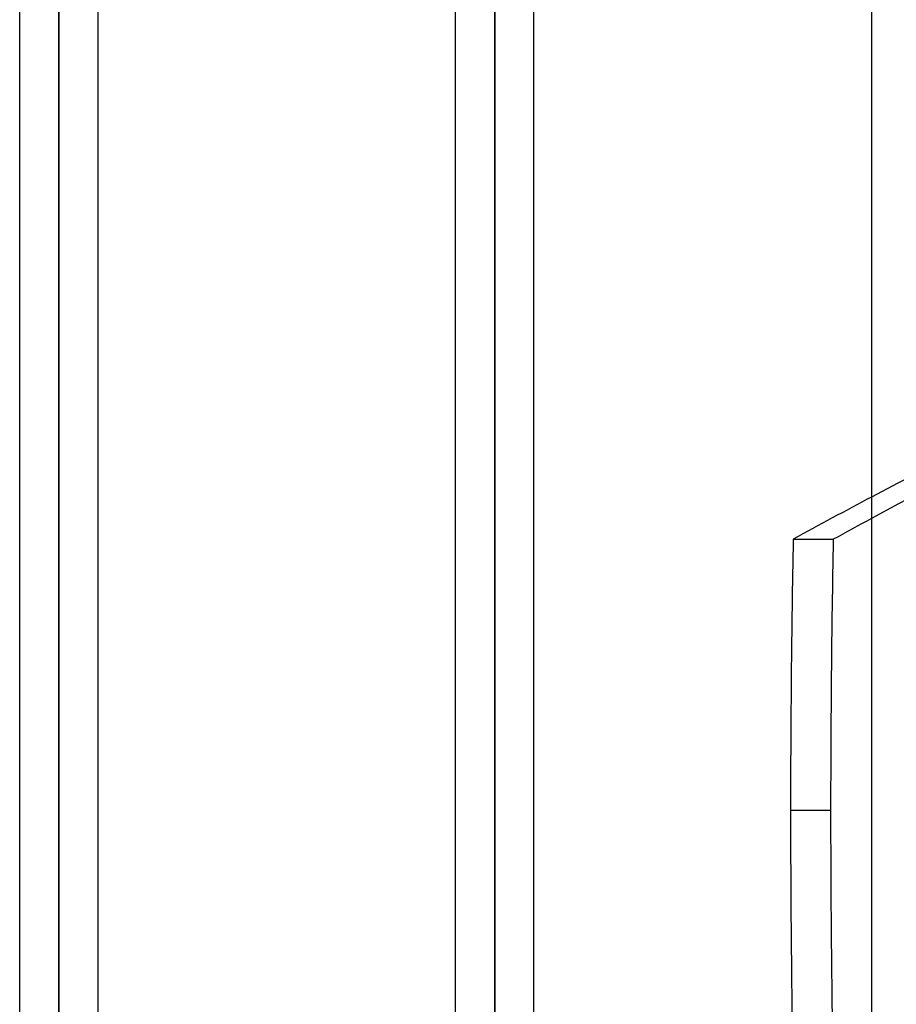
# Model space of a CAD drawing. Header units: millimetres. Extents: x -97 to 82, y -215 to 215.
# Tile 80 of 84: x -17 to 1, y 135 to 155. Entities that reach past the tile are written whole.
import ezdxf

# ---------------------------------------------------------------- set-up
doc = ezdxf.new("R2010")
doc.units = ezdxf.units.MM
doc.layers.add('MAIN-1', color=7, linetype='Continuous')
doc.layers.add('MAIN-2', color=7, linetype='Continuous')

msp = doc.modelspace()

# ---------------------------------------------------------------- linework, layer by layer
at = {"layer": 'MAIN-1'}
for p, q in [((0, 195), (0, -195)), ((-16.411, 175.143), (-16.411, 126.995)), ((-7.611, 175.143), (-7.611, 126.995)), ((-17.204, 126.995), (-17.204, 174.35)), ((-15.619, 126.995), (-15.619, 174.35)), ((-8.404, 126.995), (-8.404, 174.35)), ((-6.819, 126.995), (-6.819, 174.35)), ((-1.582, 144.496), (-0.773, 144.496)), ((-0.826, 139.021), (-1.635, 139.021))]:
    msp.add_line(p, q, dxfattribs=at)
for centre, major_axis, start_param, end_param in [((35.095, -47.55), (0, -201.929), -2.841417, -2.827433), ((35.905, -47.55), (0, 201.929), 0.307319, 0.314159), ((95.255, 139.021), (0, -164.84), -1.604014, -1.570796), ((96.064, 139.021), (0, 164.84), 1.537579, 1.570796), ((95.255, 139.021), (0, -164.84), -1.570796, -1.538342), ((96.064, 139.021), (0, 164.84), 1.570796, 1.600122)]:
    msp.add_ellipse(centre, major_axis=major_axis, ratio=0.587785, start_param=start_param, end_param=end_param, dxfattribs=at)
at = {"layer": 'MAIN-2'}
for p, q in [((-16.411, 126.986), (-16.411, 175.143)), ((-7.611, 126.986), (-7.611, 175.143)), ((-16.411, 173.558), (-16.411, 125.795)), ((-7.611, 173.558), (-7.611, 125.795))]:
    msp.add_line(p, q, dxfattribs=at)
for centre, major_axis, start_param, end_param in [((35.905, -47.55), (0, 201.929), 0, 0.307319), ((35.095, -47.55), (0, -201.929), 3.141593, 3.441768)]:
    msp.add_ellipse(centre, major_axis=major_axis, ratio=0.587785, start_param=start_param, end_param=end_param, dxfattribs=at)

doc.saveas('drawing.dxf')
